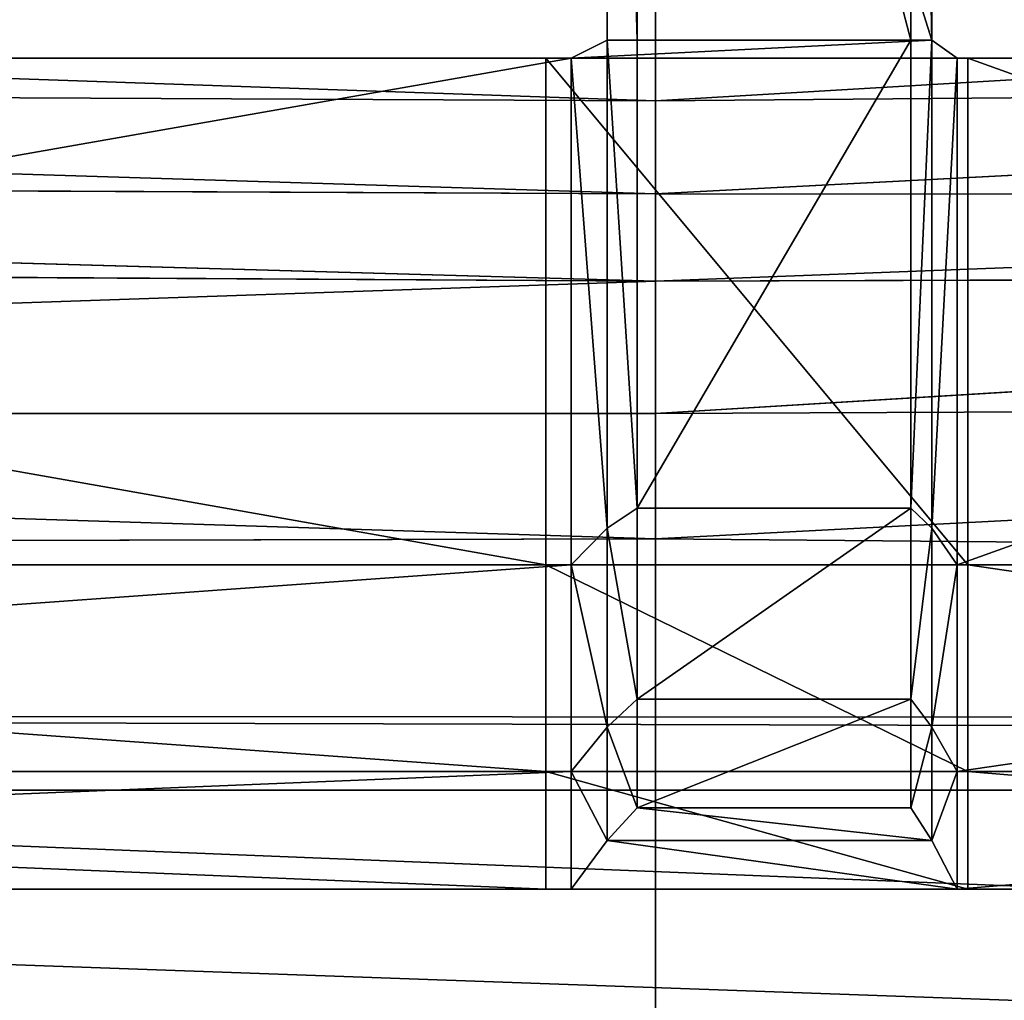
# Model space of a CAD drawing. Extents: x 0 to 31, y 0 to 21.2.
# Tile 11 of 256: x 4.7 to 5.7, y 1 to 2. Entities that reach past the tile are written whole.
import ezdxf

# ---------------------------------------------------------------- set-up
doc = ezdxf.new("R2010")
doc.units = 0
doc.header["$MEASUREMENT"] = 0
doc.layers.get('0').update_dxf_attribs({"color": 13, "linetype": 'CONTINUOUS'})
for name, color, linetype in [('CAST_IRON', 250, 'CONTINUOUS'), ('GALVANIZED_METAL', 252, 'CONTINUOUS'), ('GRATES', 250, 'CONTINUOUS')]:
    doc.layers.add(name, color=color, linetype=linetype)

# ---------------------------------------------------------------- blocks, each defined once
blk = doc.blocks.new('NGM5058UC_TRADECAD_DXF')
at = {"layer": 'CAST_IRON', "color": 0}
for p, q in [((-10.1535, -8.61005, -0.17505), (-10.1535, -8.71335, -0.13825)), ((-10.1535, -8.61005, -0.17505), (-10.1535, -8.71335, -0.13825)), ((-10.1535, -8.71335, -0.13825), (-13.7415, -8.69635, -0.13855)), ((-10.1535, -8.71335, -0.13825), (-13.7415, -8.69635, -0.13855)), ((-7.985, -8.69515, -0.13785), (-10.1535, -8.71335, -0.13825)), ((-7.985, -8.69515, -0.13785), (-10.1535, -8.80755, -0.07785)), ((-7.985, -8.69515, -0.13785), (-10.1535, -8.71335, -0.13825)), ((-7.985, -8.69515, -0.13785), (-10.1535, -8.80755, -0.07785)), ((-10.1535, -8.71335, -0.13825), (-10.1535, -8.80755, -0.07785)), ((-10.1535, -8.71335, -0.13825), (-10.1535, -8.80755, -0.07785)), ((-10.1535, -8.80755, -0.07785), (-13.8368, -8.79165, -0.07865)), ((-13.8368, -8.79165, -0.07865), (-10.1535, -8.89645, 0.00255)), ((-13.8368, -8.79165, -0.07865), (-10.1535, -8.89645, 0.00255)), ((-10.1535, -8.80755, -0.07785), (-13.8368, -8.79165, -0.07865)), ((-7.8919, -8.80975, -0.07715), (-10.1535, -8.80755, -0.07785)), ((-10.1535, -8.89645, 0.00255), (-10.1535, -8.80755, -0.07785)), ((-7.8919, -8.80975, -0.07715), (-10.1535, -8.80755, -0.07785)), ((-10.1535, -8.89645, 0.00255), (-10.1535, -8.80755, -0.07785)), ((-7.8919, -8.80975, -0.07715), (-10.1535, -8.89645, 0.00255)), ((-7.8919, -8.80975, -0.07715), (-10.1535, -8.89645, 0.00255)), ((-13.9192, -8.87415, 0.00155), (-10.1535, -8.89645, 0.00255)), ((-13.9192, -8.87415, 0.00155), (-10.1535, -8.89645, 0.00255)), ((-10.1535, -8.89645, 0.00255), (-7.8128, -8.88885, 0.00365)), ((-7.8128, -8.88885, 0.00365), (-10.1535, -9.03055, 0.45505)), ((-7.8128, -8.88885, 0.00365), (-10.1535, -9.03055, 0.45505)), ((-10.1535, -8.89645, 0.00255), (-7.8128, -8.88885, 0.00365)), ((-10.1535, -8.89645, 0.00255), (-14.1225, -9.03205, 0.45505)), ((-10.1535, -8.89645, 0.00255), (-14.1225, -9.03205, 0.45505)), ((-10.1535, -9.03055, 0.45505), (-10.1535, -8.89645, 0.00255)), ((-10.1535, -9.03055, 0.45505), (-10.1535, -8.89645, 0.00255)), ((-10.1535, -9.03055, 0.45505), (-7.489, -9.01905, 0.42335)), ((-10.1535, -9.03055, 0.45505), (-7.489, -9.01905, 0.42335)), ((-10.1535, -9.03055, 0.45505), (-14.1225, -9.03205, 0.45505)), ((-10.1535, -9.03055, 0.45505), (-14.1225, -9.03205, 0.45505)), ((-10.1535, -9.15785, 0.58145), (-10.1535, -9.03055, 0.45505)), ((-10.1535, -9.15785, 0.58145), (-10.1535, -9.03055, 0.45505)), ((-14.1225, -9.03205, 0.45505), (-10.1535, -9.15785, 0.58145)), ((-14.1225, -9.03205, 0.45505), (-10.1535, -9.15785, 0.58145)), ((-14.235, -9.16815, 0.58145), (-10.1535, -9.15785, 0.58145)), ((-14.235, -9.16815, 0.58145), (-10.1535, -9.15785, 0.58145)), ((-10.1535, -9.15785, 0.58145), (-10.1535, -10.56825, 0.58145)), ((-7.348, -9.18255, 0.58145), (-10.1535, -9.15785, 0.58145)), ((-10.1535, -9.15785, 0.58145), (-10.1535, -10.56825, 0.58145)), ((-7.348, -9.18255, 0.58145), (-10.1535, -9.15785, 0.58145))]:
    blk.add_line(p, q, dxfattribs=at)
at = {"layer": 'GALVANIZED_METAL', "color": 0}
for p, q in [((14.1301, -9.35675, 0.30985), (-14.1308, -9.33565, 0.40035)), ((-14.1308, -9.33565, 0.40035), (14.2159, -9.41295, -1.89865)), ((14.1301, -9.35675, 0.30985), (-14.1308, -9.33565, 0.40035)), ((-14.1308, -9.33565, 0.40035), (14.2159, -9.41295, -1.89865)), ((-14.2165, -9.41305, -1.89865), (14.2159, -9.41295, -1.89865)), ((-14.2165, -9.41305, -1.89865), (14.2159, -9.41295, -1.89865)), ((-14.4147, -9.46165, 0.40085), (15.3501, -10.52275, 0.30935)), ((-14.4147, -9.46165, 0.40085), (15.3501, -10.52275, 0.30935))]:
    blk.add_line(p, q, dxfattribs=at)
at = {"layer": 'GRATES', "color": 0}
for p, q in [((-10.1721, -8.65175, 1.85105), (-10.172, -7.59155, 1.85105)), ((-10.1721, -8.65175, 1.85105), (-10.172, -7.59155, 1.85105)), ((-9.8941, -7.59155, 1.85105), (-9.8941, -8.65175, 1.85105)), ((-9.8941, -7.59155, 1.85105), (-9.8941, -8.65175, 1.85105)), ((-10.2011, -7.60995, 1.46245), (-10.2024, -8.65175, 1.46245)), ((-10.2011, -7.60995, 1.46245), (-10.2024, -8.65175, 1.46245)), ((-9.8728, -8.65175, 1.46245), (-9.8758, -7.60995, 1.46245)), ((-9.8728, -8.65175, 1.46245), (-9.8758, -7.60995, 1.46245)), ((-10.2024, -8.65175, 1.46245), (-10.239, -8.66995, 0.98805)), ((-10.2024, -8.65175, 1.46245), (-10.239, -8.66995, 0.98805)), ((-9.8728, -8.65175, 1.46245), (-10.2024, -8.65175, 1.46245)), ((-9.8728, -8.65175, 1.46245), (-10.2024, -8.65175, 1.46245)), ((-10.1721, -8.65175, 1.85105), (-10.2024, -8.65175, 1.46245)), ((-10.2024, -8.65175, 1.46245), (-10.2024, -9.14695, 1.46245)), ((-10.1721, -8.65175, 1.85105), (-10.2024, -8.65175, 1.46245)), ((-10.2024, -8.65175, 1.46245), (-10.2024, -9.14695, 1.46245)), ((-9.8941, -8.65175, 1.85105), (-10.1721, -8.65175, 1.85105)), ((-10.1721, -8.65175, 1.85105), (-10.1721, -9.12675, 1.85105)), ((-10.1721, -8.65175, 1.85105), (-10.1721, -9.12675, 1.85105)), ((-9.8941, -8.65175, 1.85105), (-10.1721, -8.65175, 1.85105)), ((-9.8941, -9.12675, 1.85105), (-9.8941, -8.65175, 1.85105)), ((-9.8941, -8.65175, 1.85105), (-9.8728, -8.65175, 1.46245)), ((-9.8941, -8.65175, 1.85105), (-9.8728, -8.65175, 1.46245)), ((-9.8941, -9.12675, 1.85105), (-9.8941, -8.65175, 1.85105)), ((-9.847, -8.66995, 0.98805), (-9.8728, -8.65175, 1.46245)), ((-9.8728, -8.65175, 1.46245), (-9.8728, -9.14695, 1.46245)), ((-9.8728, -8.65175, 1.46245), (-9.8728, -9.14695, 1.46245)), ((-9.847, -8.66995, 0.98805), (-9.8728, -8.65175, 1.46245)), ((-13.1757, -8.66995, 0.70725), (-10.2649, -8.66995, 0.70725)), ((-13.1757, -8.66995, 0.70725), (-10.2649, -8.66995, 0.70725)), ((-10.239, -8.66995, 0.98805), (-13.1716, -8.66995, 0.98805)), ((-10.239, -8.66995, 0.98805), (-13.1716, -8.66995, 0.98805)), ((-10.2649, -8.66995, 0.70725), (-10.239, -8.66995, 0.98805)), ((-10.2649, -9.18425, 0.70725), (-10.2649, -8.66995, 0.70725)), ((-10.2649, -8.66995, 0.70725), (-10.239, -8.66995, 0.98805)), ((-10.2649, -8.66995, 0.70725), (-9.8363, -8.66995, 0.70725)), ((-10.2649, -8.66995, 0.70725), (-9.8363, -8.66995, 0.70725)), ((-10.2649, -9.18425, 0.70725), (-10.2649, -8.66995, 0.70725)), ((-10.239, -8.66995, 0.98805), (-9.847, -8.66995, 0.98805)), ((-10.239, -9.18425, 0.98805), (-10.239, -8.66995, 0.98805)), ((-10.239, -8.66995, 0.98805), (-9.847, -8.66995, 0.98805)), ((-10.239, -9.18425, 0.98805), (-10.239, -8.66995, 0.98805)), ((-9.8363, -8.66995, 0.70725), (-9.847, -8.66995, 0.98805)), ((-8.4075, -8.66995, 0.98805), (-9.847, -8.66995, 0.98805)), ((-9.8363, -8.66995, 0.70725), (-9.847, -8.66995, 0.98805)), ((-9.847, -8.66995, 0.98805), (-9.847, -9.18425, 0.98805)), ((-9.847, -8.66995, 0.98805), (-9.847, -9.18425, 0.98805)), ((-8.4075, -8.66995, 0.98805), (-9.847, -8.66995, 0.98805)), ((-9.8363, -9.18425, 0.70725), (-9.8363, -8.66995, 0.70725)), ((-9.8363, -8.66995, 0.70725), (-8.4043, -8.66995, 0.70725)), ((-9.8363, -8.66995, 0.70725), (-8.4043, -8.66995, 0.70725)), ((-9.8363, -9.18425, 0.70725), (-9.8363, -8.66995, 0.70725)), ((-10.2024, -9.14695, 1.46245), (-10.1721, -9.12675, 1.85105)), ((-10.2024, -9.14695, 1.46245), (-10.1721, -9.12675, 1.85105)), ((-10.1721, -9.12675, 1.85105), (-10.1721, -9.32065, 1.85105)), ((-10.1721, -9.12675, 1.85105), (-10.1721, -9.32065, 1.85105)), ((-10.1721, -9.12675, 1.85105), (-9.8941, -9.12675, 1.85105)), ((-10.1721, -9.12675, 1.85105), (-9.8941, -9.12675, 1.85105)), ((-9.8728, -9.14695, 1.46245), (-9.8941, -9.12675, 1.85105)), ((-9.8941, -9.12675, 1.85105), (-9.8941, -9.32065, 1.85105)), ((-9.8941, -9.12675, 1.85105), (-9.8941, -9.32065, 1.85105)), ((-9.8728, -9.14695, 1.46245), (-9.8941, -9.12675, 1.85105)), ((-10.2024, -9.14695, 1.46245), (-10.239, -9.18425, 0.98805)), ((-10.2024, -9.14695, 1.46245), (-10.239, -9.18425, 0.98805)), ((-10.2024, -9.34915, 1.46245), (-10.2024, -9.14695, 1.46245)), ((-10.2024, -9.34915, 1.46245), (-10.2024, -9.14695, 1.46245)), ((-9.8728, -9.34915, 1.46245), (-9.8728, -9.14695, 1.46245)), ((-9.8728, -9.14695, 1.46245), (-9.847, -9.18425, 0.98805)), ((-9.8728, -9.34915, 1.46245), (-9.8728, -9.14695, 1.46245)), ((-9.8728, -9.14695, 1.46245), (-9.847, -9.18425, 0.98805)), ((-13.1757, -9.18425, 0.70725), (-10.2649, -9.18425, 0.70725)), ((-13.1757, -9.18425, 0.70725), (-10.2649, -9.18425, 0.70725)), ((-13.1716, -9.18425, 0.98805), (-10.239, -9.18425, 0.98805)), ((-13.1716, -9.18425, 0.98805), (-10.239, -9.18425, 0.98805)), ((-10.2649, -9.18425, 0.70725), (-9.8363, -9.18425, 0.70725)), ((-10.2649, -9.18425, 0.70725), (-9.8363, -9.18425, 0.70725)), ((-10.2649, -9.18425, 0.70725), (-10.2649, -9.39425, 0.70725)), ((-10.2649, -9.18425, 0.70725), (-10.2649, -9.39425, 0.70725)), ((-10.239, -9.18425, 0.98805), (-10.239, -9.39425, 0.98805)), ((-10.239, -9.18425, 0.98805), (-10.239, -9.39425, 0.98805)), ((-9.847, -9.18425, 0.98805), (-9.847, -9.39425, 0.98805)), ((-9.847, -9.18425, 0.98805), (-9.847, -9.39425, 0.98805)), ((-9.847, -9.18425, 0.98805), (-8.4075, -9.18425, 0.98805)), ((-9.847, -9.18425, 0.98805), (-8.4075, -9.18425, 0.98805)), ((-9.8363, -9.18425, 0.70725), (-8.4043, -9.18425, 0.70725)), ((-9.8363, -9.18425, 0.70725), (-8.4043, -9.18425, 0.70725)), ((-9.8363, -9.18425, 0.70725), (-9.8363, -9.39425, 0.70725)), ((-9.8363, -9.18425, 0.70725), (-9.8363, -9.39425, 0.70725)), ((-10.2024, -9.34915, 1.46245), (-10.1721, -9.32065, 1.85105)), ((-10.2024, -9.34915, 1.46245), (-10.1721, -9.32065, 1.85105)), ((-10.1721, -9.32065, 1.85105), (-10.1721, -9.43085, 1.85105)), ((-10.1721, -9.32065, 1.85105), (-10.1721, -9.43085, 1.85105)), ((-10.1721, -9.32065, 1.85105), (-9.8941, -9.32065, 1.85105)), ((-10.1721, -9.32065, 1.85105), (-9.8941, -9.32065, 1.85105)), ((-9.8941, -9.32065, 1.85105), (-9.8941, -9.43085, 1.85105)), ((-9.8941, -9.32065, 1.85105), (-9.8941, -9.43085, 1.85105)), ((-9.8941, -9.32065, 1.85105), (-9.8728, -9.34915, 1.46245)), ((-9.8941, -9.32065, 1.85105), (-9.8728, -9.34915, 1.46245)), ((-10.239, -9.39425, 0.98805), (-10.2024, -9.34915, 1.46245)), ((-10.239, -9.39425, 0.98805), (-10.2024, -9.34915, 1.46245)), ((-10.2024, -9.46405, 1.46245), (-10.2024, -9.34915, 1.46245)), ((-10.2024, -9.46405, 1.46245), (-10.2024, -9.34915, 1.46245)), ((-9.8728, -9.46405, 1.46245), (-9.8728, -9.34915, 1.46245)), ((-9.8728, -9.34915, 1.46245), (-9.847, -9.39425, 0.98805)), ((-9.8728, -9.46405, 1.46245), (-9.8728, -9.34915, 1.46245)), ((-9.8728, -9.34915, 1.46245), (-9.847, -9.39425, 0.98805)), ((-10.2649, -9.39425, 0.70725), (-13.1757, -9.39425, 0.70725)), ((-10.2649, -9.39425, 0.70725), (-13.1757, -9.39425, 0.70725)), ((-13.1716, -9.39425, 0.98805), (-10.239, -9.39425, 0.98805)), ((-13.1716, -9.39425, 0.98805), (-10.239, -9.39425, 0.98805)), ((-9.8363, -9.39425, 0.70725), (-10.2649, -9.39425, 0.70725)), ((-10.2649, -9.39425, 0.70725), (-10.2649, -9.51355, 0.70725)), ((-10.2649, -9.39425, 0.70725), (-10.2649, -9.51355, 0.70725)), ((-9.8363, -9.39425, 0.70725), (-10.2649, -9.39425, 0.70725)), ((-10.239, -9.39425, 0.98805), (-10.239, -9.51355, 0.98805)), ((-10.239, -9.39425, 0.98805), (-10.239, -9.51355, 0.98805)), ((-9.847, -9.39425, 0.98805), (-9.847, -9.51355, 0.98805)), ((-9.847, -9.39425, 0.98805), (-9.847, -9.51355, 0.98805)), ((-9.847, -9.39425, 0.98805), (-8.4075, -9.39425, 0.98805)), ((-9.847, -9.39425, 0.98805), (-8.4075, -9.39425, 0.98805)), ((-8.4043, -9.39425, 0.70725), (-9.8363, -9.39425, 0.70725)), ((-9.8363, -9.39425, 0.70725), (-9.8363, -9.51355, 0.70725)), ((-9.8363, -9.39425, 0.70725), (-9.8363, -9.51355, 0.70725)), ((-8.4043, -9.39425, 0.70725), (-9.8363, -9.39425, 0.70725)), ((-10.2024, -9.46405, 1.46245), (-10.1721, -9.43085, 1.85105)), ((-10.2024, -9.46405, 1.46245), (-10.1721, -9.43085, 1.85105)), ((-10.1721, -9.43085, 1.85105), (-9.8941, -9.43085, 1.85105)), ((-10.1721, -9.43085, 1.85105), (-9.8941, -9.43085, 1.85105)), ((-9.8941, -9.43085, 1.85105), (-9.8728, -9.46405, 1.46245)), ((-9.8941, -9.43085, 1.85105), (-9.8728, -9.46405, 1.46245)), ((-10.239, -9.51355, 0.98805), (-10.2024, -9.46405, 1.46245)), ((-10.239, -9.51355, 0.98805), (-10.2024, -9.46405, 1.46245)), ((-10.2024, -9.46405, 1.46245), (-9.8728, -9.46405, 1.46245)), ((-10.2024, -9.46405, 1.46245), (-9.8728, -9.46405, 1.46245)), ((-9.8728, -9.46405, 1.46245), (-9.847, -9.51355, 0.98805)), ((-9.8728, -9.46405, 1.46245), (-9.847, -9.51355, 0.98805)), ((-10.2649, -9.51355, 0.70725), (-13.1757, -9.51355, 0.70725)), ((-10.2649, -9.51355, 0.70725), (-13.1757, -9.51355, 0.70725)), ((-13.1716, -9.51355, 0.98805), (-10.239, -9.51355, 0.98805)), ((-13.1716, -9.51355, 0.98805), (-10.239, -9.51355, 0.98805)), ((-10.239, -9.51355, 0.98805), (-10.2649, -9.51355, 0.70725)), ((-9.8363, -9.51355, 0.70725), (-10.2649, -9.51355, 0.70725)), ((-10.239, -9.51355, 0.98805), (-10.2649, -9.51355, 0.70725)), ((-9.8363, -9.51355, 0.70725), (-10.2649, -9.51355, 0.70725)), ((-9.847, -9.51355, 0.98805), (-10.239, -9.51355, 0.98805)), ((-9.847, -9.51355, 0.98805), (-10.239, -9.51355, 0.98805)), ((-9.847, -9.51355, 0.98805), (-9.8363, -9.51355, 0.70725)), ((-9.847, -9.51355, 0.98805), (-8.4075, -9.51355, 0.98805)), ((-9.847, -9.51355, 0.98805), (-9.8363, -9.51355, 0.70725)), ((-9.847, -9.51355, 0.98805), (-8.4075, -9.51355, 0.98805)), ((-8.4043, -9.51355, 0.70725), (-9.8363, -9.51355, 0.70725)), ((-8.4043, -9.51355, 0.70725), (-9.8363, -9.51355, 0.70725))]:
    blk.add_line(p, q, dxfattribs=at)
at = {"layer": 'CAST_IRON', "color": 0}
mesh = blk.add_polyface(dxfattribs=at)
corners = [(-8.0877, -8.59095, -0.17495), (-10.1535, -8.71335, -0.13825), (-10.1535, -8.61005, -0.17505)]
mesh.append_faces([[corners[k] for k in face] for face in [(0, 1, 2)]], dxfattribs={"color": 0})
mesh = blk.add_polyface(dxfattribs=at)
corners = [(-7.985, -8.69515, -0.13785), (-10.1535, -8.71335, -0.13825), (-8.0877, -8.59095, -0.17495)]
mesh.append_faces([[corners[k] for k in face] for face in [(0, 1, 2)]], dxfattribs={"color": 0})
mesh = blk.add_polyface(dxfattribs=at)
corners = [(-10.1535, -8.71335, -0.13825), (-13.7415, -8.69635, -0.13855), (-13.6375, -8.59235, -0.17515)]
mesh.append_faces([[corners[k] for k in face] for face in [(0, 1, 2)]], dxfattribs={"color": 0})
mesh = blk.add_polyface(dxfattribs=at)
corners = [(-10.1535, -8.71335, -0.13825), (-13.6375, -8.59235, -0.17515), (-10.1535, -8.61005, -0.17505)]
mesh.append_faces([[corners[k] for k in face] for face in [(0, 1, 2)]], dxfattribs={"color": 0})
mesh = blk.add_polyface(dxfattribs=at)
corners = [(-10.1535, -8.80755, -0.07785), (-13.8368, -8.79165, -0.07865), (-13.7415, -8.69635, -0.13855)]
mesh.append_faces([[corners[k] for k in face] for face in [(0, 1, 2)]], dxfattribs={"color": 0})
mesh = blk.add_polyface(dxfattribs=at)
corners = [(-10.1535, -8.80755, -0.07785), (-13.7415, -8.69635, -0.13855), (-10.1535, -8.71335, -0.13825)]
mesh.append_faces([[corners[k] for k in face] for face in [(0, 1, 2)]], dxfattribs={"color": 0})
mesh = blk.add_polyface(dxfattribs=at)
corners = [(-7.985, -8.69515, -0.13785), (-10.1535, -8.80755, -0.07785), (-10.1535, -8.71335, -0.13825)]
mesh.append_faces([[corners[k] for k in face] for face in [(0, 1, 2)]], dxfattribs={"color": 0})
mesh = blk.add_polyface(dxfattribs=at)
corners = [(-7.8919, -8.80975, -0.07715), (-10.1535, -8.80755, -0.07785), (-7.985, -8.69515, -0.13785)]
mesh.append_faces([[corners[k] for k in face] for face in [(0, 1, 2)]], dxfattribs={"color": 0})
mesh = blk.add_polyface(dxfattribs=at)
corners = [(-10.1535, -8.89645, 0.00255), (-13.9192, -8.87415, 0.00155), (-13.8368, -8.79165, -0.07865)]
mesh.append_faces([[corners[k] for k in face] for face in [(0, 1, 2)]], dxfattribs={"color": 0})
mesh = blk.add_polyface(dxfattribs=at)
corners = [(-10.1535, -8.89645, 0.00255), (-13.8368, -8.79165, -0.07865), (-10.1535, -8.80755, -0.07785)]
mesh.append_faces([[corners[k] for k in face] for face in [(0, 1, 2)]], dxfattribs={"color": 0})
mesh = blk.add_polyface(dxfattribs=at)
corners = [(-7.8919, -8.80975, -0.07715), (-10.1535, -8.89645, 0.00255), (-10.1535, -8.80755, -0.07785)]
mesh.append_faces([[corners[k] for k in face] for face in [(0, 1, 2)]], dxfattribs={"color": 0})
mesh = blk.add_polyface(dxfattribs=at)
corners = [(-7.8128, -8.88885, 0.00365), (-10.1535, -8.89645, 0.00255), (-7.8919, -8.80975, -0.07715)]
mesh.append_faces([[corners[k] for k in face] for face in [(0, 1, 2)]], dxfattribs={"color": 0})
mesh = blk.add_polyface(dxfattribs=at)
corners = [(-14.1225, -9.03205, 0.45505), (-13.9192, -8.87415, 0.00155), (-10.1535, -8.89645, 0.00255)]
mesh.append_faces([[corners[k] for k in face] for face in [(0, 1, 2)]], dxfattribs={"color": 0})
mesh = blk.add_polyface(dxfattribs=at)
corners = [(-10.1535, -9.03055, 0.45505), (-10.1535, -8.89645, 0.00255), (-7.8128, -8.88885, 0.00365)]
mesh.append_faces([[corners[k] for k in face] for face in [(0, 1, 2)]], dxfattribs={"color": 0})
mesh = blk.add_polyface(dxfattribs=at)
corners = [(-10.1535, -9.03055, 0.45505), (-7.8128, -8.88885, 0.00365), (-7.489, -9.01905, 0.42335)]
mesh.append_faces([[corners[k] for k in face] for face in [(0, 1, 2)]], dxfattribs={"color": 0})
mesh = blk.add_polyface(dxfattribs=at)
corners = [(-14.1225, -9.03205, 0.45505), (-10.1535, -8.89645, 0.00255), (-10.1535, -9.03055, 0.45505)]
mesh.append_faces([[corners[k] for k in face] for face in [(0, 1, 2)]], dxfattribs={"color": 0})
mesh = blk.add_polyface(dxfattribs=at)
corners = [(-7.489, -9.01905, 0.42335), (-10.1535, -9.15785, 0.58145), (-10.1535, -9.03055, 0.45505)]
mesh.append_faces([[corners[k] for k in face] for face in [(0, 1, 2)]], dxfattribs={"color": 0})
mesh = blk.add_polyface(dxfattribs=at)
corners = [(-7.348, -9.18255, 0.58145), (-10.1535, -9.15785, 0.58145), (-7.489, -9.01905, 0.42335)]
mesh.append_faces([[corners[k] for k in face] for face in [(0, 1, 2)]], dxfattribs={"color": 0})
mesh = blk.add_polyface(dxfattribs=at)
corners = [(-10.1535, -9.15785, 0.58145), (-14.1225, -9.03205, 0.45505), (-10.1535, -9.03055, 0.45505)]
mesh.append_faces([[corners[k] for k in face] for face in [(0, 1, 2)]], dxfattribs={"color": 0})
mesh = blk.add_polyface(dxfattribs=at)
corners = [(-10.1535, -9.15785, 0.58145), (-14.235, -9.16815, 0.58145), (-14.1225, -9.03205, 0.45505)]
mesh.append_faces([[corners[k] for k in face] for face in [(0, 1, 2)]], dxfattribs={"color": 0})
mesh = blk.add_polyface(dxfattribs=at)
corners = [(-14.235, -9.16815, 0.58145), (-10.1535, -10.56825, 0.58145), (-15.2595, -10.54685, 0.58145), (-10.1535, -9.15785, 0.58145)]
mesh.append_faces([[corners[k] for k in face] for face in [(0, 1, 2), (1, 0, 3)]], dxfattribs={"vtx0": -1, "color": 0})
mesh = blk.add_polyface(dxfattribs=at)
corners = [(-7.348, -9.18255, 0.58145), (-10.1535, -10.56825, 0.58145), (-10.1535, -9.15785, 0.58145), (-7.3475, -10.56825, 0.58145)]
mesh.append_faces([[corners[k] for k in face] for face in [(0, 1, 2), (1, 0, 3)]], dxfattribs={"vtx0": -1, "color": 0})
at = {"layer": 'GALVANIZED_METAL', "color": 0}
mesh = blk.add_polyface(dxfattribs=at)
corners = [(-14.2165, -9.41305, -1.89865), (14.216, 9.40775, -1.89865), (-14.3866, -9.24295, -1.89865), (14.386, 9.23775, -1.89865)]
mesh.append_faces([[corners[k] for k in face] for face in [(0, 1, 2), (1, 0, 3)]], dxfattribs={"vtx0": -1, "color": 0})
mesh = blk.add_polyface(dxfattribs=at)
corners = [(14.216, 9.40775, -1.89865), (-14.2165, 9.40775, -1.89865), (-14.3866, -9.24295, -1.89865)]
mesh.append_faces([[corners[k] for k in face] for face in [(0, 1, 2)]], dxfattribs={"color": 0})
mesh = blk.add_polyface(dxfattribs=at)
corners = [(14.386, 9.23775, -1.89865), (-14.2165, -9.41305, -1.89865), (14.2159, -9.41295, -1.89865)]
mesh.append_faces([[corners[k] for k in face] for face in [(0, 1, 2)]], dxfattribs={"color": 0})
mesh = blk.add_polyface(dxfattribs=at)
corners = [(15.3501, -10.52275, 0.30935), (-14.1308, -9.33565, 0.40035), (-14.4147, -9.46165, 0.40085)]
mesh.append_faces([[corners[k] for k in face] for face in [(0, 1, 2)]], dxfattribs={"color": 0})
mesh = blk.add_polyface(dxfattribs=at)
corners = [(-14.1308, -9.33565, 0.40035), (14.2159, -9.41295, -1.89865), (-14.2165, -9.41305, -1.89865)]
mesh.append_faces([[corners[k] for k in face] for face in [(0, 1, 2)]], dxfattribs={"color": 0})
mesh = blk.add_polyface(dxfattribs=at)
corners = [(15.3501, -10.52275, 0.30935), (14.1301, -9.35675, 0.30985), (-14.1308, -9.33565, 0.40035)]
mesh.append_faces([[corners[k] for k in face] for face in [(0, 1, 2)]], dxfattribs={"color": 0})
mesh = blk.add_polyface(dxfattribs=at)
corners = [(-14.1308, -9.33565, 0.40035), (14.1301, -9.35675, 0.30985), (14.2159, -9.41295, -1.89865)]
mesh.append_faces([[corners[k] for k in face] for face in [(0, 1, 2)]], dxfattribs={"color": 0})
mesh = blk.add_polyface(dxfattribs=at)
corners = [(15.3501, -10.52275, 0.30935), (-14.4147, -9.46165, 0.40085), (-15.3507, -10.49875, 0.40085)]
mesh.append_faces([[corners[k] for k in face] for face in [(0, 1, 2)]], dxfattribs={"color": 0})
at = {"layer": 'GRATES', "color": 0}
mesh = blk.add_polyface(dxfattribs=at)
corners = [(-10.172, -7.59155, 1.85105), (-10.1721, -8.65175, 1.85105), (-10.2011, -7.60995, 1.46245)]
mesh.append_faces([[corners[k] for k in face] for face in [(0, 1, 2)]], dxfattribs={"color": 0})
mesh = blk.add_polyface(dxfattribs=at)
corners = [(-10.172, -7.59155, 1.85105), (-9.8941, -8.65175, 1.85105), (-10.1721, -8.65175, 1.85105), (-9.8941, -7.59155, 1.85105)]
mesh.append_faces([[corners[k] for k in face] for face in [(0, 1, 2), (1, 0, 3)]], dxfattribs={"vtx0": -1, "color": 0})
mesh = blk.add_polyface(dxfattribs=at)
corners = [(-9.8941, -7.59155, 1.85105), (-9.8728, -8.65175, 1.46245), (-9.8941, -8.65175, 1.85105)]
mesh.append_faces([[corners[k] for k in face] for face in [(0, 1, 2)]], dxfattribs={"color": 0})
mesh = blk.add_polyface(dxfattribs=at)
corners = [(-9.8941, -7.59155, 1.85105), (-9.8758, -7.60995, 1.46245), (-9.8728, -8.65175, 1.46245)]
mesh.append_faces([[corners[k] for k in face] for face in [(0, 1, 2)]], dxfattribs={"color": 0})
mesh = blk.add_polyface(dxfattribs=at)
corners = [(-9.8728, -8.65175, 1.46245), (-10.2011, -7.60995, 1.46245), (-10.2024, -8.65175, 1.46245), (-9.8758, -7.60995, 1.46245)]
mesh.append_faces([[corners[k] for k in face] for face in [(0, 1, 2), (1, 0, 3)]], dxfattribs={"vtx0": -1, "color": 0})
mesh = blk.add_polyface(dxfattribs=at)
corners = [(-10.2011, -7.60995, 1.46245), (-10.1721, -8.65175, 1.85105), (-10.2024, -8.65175, 1.46245)]
mesh.append_faces([[corners[k] for k in face] for face in [(0, 1, 2)]], dxfattribs={"color": 0})
mesh = blk.add_polyface(dxfattribs=at)
corners = [(-9.8728, -8.65175, 1.46245), (-10.239, -8.66995, 0.98805), (-9.847, -8.66995, 0.98805), (-10.2024, -8.65175, 1.46245)]
mesh.append_faces([[corners[k] for k in face] for face in [(0, 1, 2), (1, 0, 3)]], dxfattribs={"vtx0": -1, "color": 0})
mesh = blk.add_polyface(dxfattribs=at)
corners = [(-10.239, -8.66995, 0.98805), (-10.2024, -9.14695, 1.46245), (-10.239, -9.18425, 0.98805), (-10.2024, -8.65175, 1.46245)]
mesh.append_faces([[corners[k] for k in face] for face in [(0, 1, 2), (1, 0, 3)]], dxfattribs={"vtx0": -1, "color": 0})
mesh = blk.add_polyface(dxfattribs=at)
corners = [(-10.2024, -8.65175, 1.46245), (-10.1721, -9.12675, 1.85105), (-10.2024, -9.14695, 1.46245), (-10.1721, -8.65175, 1.85105)]
mesh.append_faces([[corners[k] for k in face] for face in [(0, 1, 2), (1, 0, 3)]], dxfattribs={"vtx0": -1, "color": 0})
mesh = blk.add_polyface(dxfattribs=at)
corners = [(-9.8941, -8.65175, 1.85105), (-10.1721, -9.12675, 1.85105), (-10.1721, -8.65175, 1.85105), (-9.8941, -9.12675, 1.85105)]
mesh.append_faces([[corners[k] for k in face] for face in [(0, 1, 2), (1, 0, 3)]], dxfattribs={"vtx0": -1, "color": 0})
mesh = blk.add_polyface(dxfattribs=at)
corners = [(-9.8941, -9.12675, 1.85105), (-9.8728, -8.65175, 1.46245), (-9.8728, -9.14695, 1.46245), (-9.8941, -8.65175, 1.85105)]
mesh.append_faces([[corners[k] for k in face] for face in [(0, 1, 2), (1, 0, 3)]], dxfattribs={"vtx0": -1, "color": 0})
mesh = blk.add_polyface(dxfattribs=at)
corners = [(-9.8728, -9.14695, 1.46245), (-9.847, -8.66995, 0.98805), (-9.847, -9.18425, 0.98805), (-9.8728, -8.65175, 1.46245)]
mesh.append_faces([[corners[k] for k in face] for face in [(0, 1, 2), (1, 0, 3)]], dxfattribs={"vtx0": -1, "color": 0})
mesh = blk.add_polyface(dxfattribs=at)
corners = [(-10.239, -8.66995, 0.98805), (-13.1757, -8.66995, 0.70725), (-10.2649, -8.66995, 0.70725), (-13.1716, -8.66995, 0.98805)]
mesh.append_faces([[corners[k] for k in face] for face in [(0, 1, 2), (1, 0, 3)]], dxfattribs={"vtx0": -1, "color": 0})
mesh = blk.add_polyface(dxfattribs=at)
corners = [(-10.2649, -9.18425, 0.70725), (-13.1757, -8.66995, 0.70725), (-13.1757, -9.18425, 0.70725), (-10.2649, -8.66995, 0.70725)]
mesh.append_faces([[corners[k] for k in face] for face in [(0, 1, 2), (1, 0, 3)]], dxfattribs={"vtx0": -1, "color": 0})
mesh = blk.add_polyface(dxfattribs=at)
corners = [(-10.239, -8.66995, 0.98805), (-13.1716, -9.18425, 0.98805), (-13.1716, -8.66995, 0.98805), (-10.239, -9.18425, 0.98805)]
mesh.append_faces([[corners[k] for k in face] for face in [(0, 1, 2), (1, 0, 3)]], dxfattribs={"vtx0": -1, "color": 0})
mesh = blk.add_polyface(dxfattribs=at)
corners = [(-9.847, -8.66995, 0.98805), (-10.2649, -8.66995, 0.70725), (-9.8363, -8.66995, 0.70725), (-10.239, -8.66995, 0.98805)]
mesh.append_faces([[corners[k] for k in face] for face in [(0, 1, 2), (1, 0, 3)]], dxfattribs={"vtx0": -1, "color": 0})
mesh = blk.add_polyface(dxfattribs=at)
corners = [(-9.8363, -9.18425, 0.70725), (-10.2649, -8.66995, 0.70725), (-10.2649, -9.18425, 0.70725), (-9.8363, -8.66995, 0.70725)]
mesh.append_faces([[corners[k] for k in face] for face in [(0, 1, 2), (1, 0, 3)]], dxfattribs={"vtx0": -1, "color": 0})
mesh = blk.add_polyface(dxfattribs=at)
corners = [(-8.4075, -8.66995, 0.98805), (-9.8363, -8.66995, 0.70725), (-8.4043, -8.66995, 0.70725), (-9.847, -8.66995, 0.98805)]
mesh.append_faces([[corners[k] for k in face] for face in [(0, 1, 2), (1, 0, 3)]], dxfattribs={"vtx0": -1, "color": 0})
mesh = blk.add_polyface(dxfattribs=at)
corners = [(-8.4075, -8.66995, 0.98805), (-9.847, -9.18425, 0.98805), (-9.847, -8.66995, 0.98805), (-8.4075, -9.18425, 0.98805)]
mesh.append_faces([[corners[k] for k in face] for face in [(0, 1, 2), (1, 0, 3)]], dxfattribs={"vtx0": -1, "color": 0})
mesh = blk.add_polyface(dxfattribs=at)
corners = [(-8.4043, -9.18425, 0.70725), (-9.8363, -8.66995, 0.70725), (-9.8363, -9.18425, 0.70725), (-8.4043, -8.66995, 0.70725)]
mesh.append_faces([[corners[k] for k in face] for face in [(0, 1, 2), (1, 0, 3)]], dxfattribs={"vtx0": -1, "color": 0})
mesh = blk.add_polyface(dxfattribs=at)
corners = [(-10.2024, -9.14695, 1.46245), (-10.1721, -9.32065, 1.85105), (-10.2024, -9.34915, 1.46245), (-10.1721, -9.12675, 1.85105)]
mesh.append_faces([[corners[k] for k in face] for face in [(0, 1, 2), (1, 0, 3)]], dxfattribs={"vtx0": -1, "color": 0})
mesh = blk.add_polyface(dxfattribs=at)
corners = [(-9.8941, -9.12675, 1.85105), (-10.1721, -9.32065, 1.85105), (-10.1721, -9.12675, 1.85105), (-9.8941, -9.32065, 1.85105)]
mesh.append_faces([[corners[k] for k in face] for face in [(0, 1, 2), (1, 0, 3)]], dxfattribs={"vtx0": -1, "color": 0})
mesh = blk.add_polyface(dxfattribs=at)
corners = [(-9.8941, -9.32065, 1.85105), (-9.8728, -9.14695, 1.46245), (-9.8728, -9.34915, 1.46245), (-9.8941, -9.12675, 1.85105)]
mesh.append_faces([[corners[k] for k in face] for face in [(0, 1, 2), (1, 0, 3)]], dxfattribs={"vtx0": -1, "color": 0})
mesh = blk.add_polyface(dxfattribs=at)
corners = [(-10.239, -9.18425, 0.98805), (-10.2024, -9.34915, 1.46245), (-10.239, -9.39425, 0.98805), (-10.2024, -9.14695, 1.46245)]
mesh.append_faces([[corners[k] for k in face] for face in [(0, 1, 2), (1, 0, 3)]], dxfattribs={"vtx0": -1, "color": 0})
mesh = blk.add_polyface(dxfattribs=at)
corners = [(-9.8728, -9.34915, 1.46245), (-9.847, -9.18425, 0.98805), (-9.847, -9.39425, 0.98805), (-9.8728, -9.14695, 1.46245)]
mesh.append_faces([[corners[k] for k in face] for face in [(0, 1, 2), (1, 0, 3)]], dxfattribs={"vtx0": -1, "color": 0})
mesh = blk.add_polyface(dxfattribs=at)
corners = [(-10.2649, -9.39425, 0.70725), (-13.1757, -9.18425, 0.70725), (-13.1757, -9.39425, 0.70725), (-10.2649, -9.18425, 0.70725)]
mesh.append_faces([[corners[k] for k in face] for face in [(0, 1, 2), (1, 0, 3)]], dxfattribs={"vtx0": -1, "color": 0})
mesh = blk.add_polyface(dxfattribs=at)
corners = [(-10.239, -9.18425, 0.98805), (-13.1716, -9.39425, 0.98805), (-13.1716, -9.18425, 0.98805), (-10.239, -9.39425, 0.98805)]
mesh.append_faces([[corners[k] for k in face] for face in [(0, 1, 2), (1, 0, 3)]], dxfattribs={"vtx0": -1, "color": 0})
mesh = blk.add_polyface(dxfattribs=at)
corners = [(-9.8363, -9.39425, 0.70725), (-10.2649, -9.18425, 0.70725), (-10.2649, -9.39425, 0.70725), (-9.8363, -9.18425, 0.70725)]
mesh.append_faces([[corners[k] for k in face] for face in [(0, 1, 2), (1, 0, 3)]], dxfattribs={"vtx0": -1, "color": 0})
mesh = blk.add_polyface(dxfattribs=at)
corners = [(-8.4075, -9.18425, 0.98805), (-9.847, -9.39425, 0.98805), (-9.847, -9.18425, 0.98805), (-8.4075, -9.39425, 0.98805)]
mesh.append_faces([[corners[k] for k in face] for face in [(0, 1, 2), (1, 0, 3)]], dxfattribs={"vtx0": -1, "color": 0})
mesh = blk.add_polyface(dxfattribs=at)
corners = [(-8.4043, -9.39425, 0.70725), (-9.8363, -9.18425, 0.70725), (-9.8363, -9.39425, 0.70725), (-8.4043, -9.18425, 0.70725)]
mesh.append_faces([[corners[k] for k in face] for face in [(0, 1, 2), (1, 0, 3)]], dxfattribs={"vtx0": -1, "color": 0})
mesh = blk.add_polyface(dxfattribs=at)
corners = [(-10.2024, -9.34915, 1.46245), (-10.1721, -9.43085, 1.85105), (-10.2024, -9.46405, 1.46245), (-10.1721, -9.32065, 1.85105)]
mesh.append_faces([[corners[k] for k in face] for face in [(0, 1, 2), (1, 0, 3)]], dxfattribs={"vtx0": -1, "color": 0})
mesh = blk.add_polyface(dxfattribs=at)
corners = [(-9.8941, -9.32065, 1.85105), (-10.1721, -9.43085, 1.85105), (-10.1721, -9.32065, 1.85105), (-9.8941, -9.43085, 1.85105)]
mesh.append_faces([[corners[k] for k in face] for face in [(0, 1, 2), (1, 0, 3)]], dxfattribs={"vtx0": -1, "color": 0})
mesh = blk.add_polyface(dxfattribs=at)
corners = [(-9.8941, -9.43085, 1.85105), (-9.8728, -9.34915, 1.46245), (-9.8728, -9.46405, 1.46245), (-9.8941, -9.32065, 1.85105)]
mesh.append_faces([[corners[k] for k in face] for face in [(0, 1, 2), (1, 0, 3)]], dxfattribs={"vtx0": -1, "color": 0})
mesh = blk.add_polyface(dxfattribs=at)
corners = [(-10.239, -9.39425, 0.98805), (-10.2024, -9.46405, 1.46245), (-10.239, -9.51355, 0.98805), (-10.2024, -9.34915, 1.46245)]
mesh.append_faces([[corners[k] for k in face] for face in [(0, 1, 2), (1, 0, 3)]], dxfattribs={"vtx0": -1, "color": 0})
mesh = blk.add_polyface(dxfattribs=at)
corners = [(-9.8728, -9.46405, 1.46245), (-9.847, -9.39425, 0.98805), (-9.847, -9.51355, 0.98805), (-9.8728, -9.34915, 1.46245)]
mesh.append_faces([[corners[k] for k in face] for face in [(0, 1, 2), (1, 0, 3)]], dxfattribs={"vtx0": -1, "color": 0})
mesh = blk.add_polyface(dxfattribs=at)
corners = [(-10.2649, -9.51355, 0.70725), (-13.1757, -9.39425, 0.70725), (-13.1757, -9.51355, 0.70725), (-10.2649, -9.39425, 0.70725)]
mesh.append_faces([[corners[k] for k in face] for face in [(0, 1, 2), (1, 0, 3)]], dxfattribs={"vtx0": -1, "color": 0})
mesh = blk.add_polyface(dxfattribs=at)
corners = [(-10.239, -9.39425, 0.98805), (-13.1716, -9.51355, 0.98805), (-13.1716, -9.39425, 0.98805), (-10.239, -9.51355, 0.98805)]
mesh.append_faces([[corners[k] for k in face] for face in [(0, 1, 2), (1, 0, 3)]], dxfattribs={"vtx0": -1, "color": 0})
mesh = blk.add_polyface(dxfattribs=at)
corners = [(-9.8363, -9.51355, 0.70725), (-10.2649, -9.39425, 0.70725), (-10.2649, -9.51355, 0.70725), (-9.8363, -9.39425, 0.70725)]
mesh.append_faces([[corners[k] for k in face] for face in [(0, 1, 2), (1, 0, 3)]], dxfattribs={"vtx0": -1, "color": 0})
mesh = blk.add_polyface(dxfattribs=at)
corners = [(-8.4075, -9.39425, 0.98805), (-9.847, -9.51355, 0.98805), (-9.847, -9.39425, 0.98805), (-8.4075, -9.51355, 0.98805)]
mesh.append_faces([[corners[k] for k in face] for face in [(0, 1, 2), (1, 0, 3)]], dxfattribs={"vtx0": -1, "color": 0})
mesh = blk.add_polyface(dxfattribs=at)
corners = [(-8.4043, -9.51355, 0.70725), (-9.8363, -9.39425, 0.70725), (-9.8363, -9.51355, 0.70725), (-8.4043, -9.39425, 0.70725)]
mesh.append_faces([[corners[k] for k in face] for face in [(0, 1, 2), (1, 0, 3)]], dxfattribs={"vtx0": -1, "color": 0})
mesh = blk.add_polyface(dxfattribs=at)
corners = [(-10.1721, -9.43085, 1.85105), (-9.8728, -9.46405, 1.46245), (-10.2024, -9.46405, 1.46245), (-9.8941, -9.43085, 1.85105)]
mesh.append_faces([[corners[k] for k in face] for face in [(0, 1, 2), (1, 0, 3)]], dxfattribs={"vtx0": -1, "color": 0})
mesh = blk.add_polyface(dxfattribs=at)
corners = [(-10.2024, -9.46405, 1.46245), (-9.847, -9.51355, 0.98805), (-10.239, -9.51355, 0.98805), (-9.8728, -9.46405, 1.46245)]
mesh.append_faces([[corners[k] for k in face] for face in [(0, 1, 2), (1, 0, 3)]], dxfattribs={"vtx0": -1, "color": 0})
mesh = blk.add_polyface(dxfattribs=at)
corners = [(-13.1716, -9.51355, 0.98805), (-10.2649, -9.51355, 0.70725), (-13.1757, -9.51355, 0.70725), (-10.239, -9.51355, 0.98805)]
mesh.append_faces([[corners[k] for k in face] for face in [(0, 1, 2), (1, 0, 3)]], dxfattribs={"vtx0": -1, "color": 0})
mesh = blk.add_polyface(dxfattribs=at)
corners = [(-10.239, -9.51355, 0.98805), (-9.8363, -9.51355, 0.70725), (-10.2649, -9.51355, 0.70725), (-9.847, -9.51355, 0.98805)]
mesh.append_faces([[corners[k] for k in face] for face in [(0, 1, 2), (1, 0, 3)]], dxfattribs={"vtx0": -1, "color": 0})
mesh = blk.add_polyface(dxfattribs=at)
corners = [(-9.847, -9.51355, 0.98805), (-8.4043, -9.51355, 0.70725), (-9.8363, -9.51355, 0.70725), (-8.4075, -9.51355, 0.98805)]
mesh.append_faces([[corners[k] for k in face] for face in [(0, 1, 2), (1, 0, 3)]], dxfattribs={"vtx0": -1, "color": 0})
blk = doc.blocks.new('NGM5058UC_TRADECAD_DWG')
at = {"color": 0}
blk.add_blockref('NGM5058UC_TRADECAD_DXF', (15.5194, 10.62185, 1.89865), dxfattribs=at)

msp = doc.modelspace()

# ---------------------------------------------------------------- block references
at = {"color": 0}
msp.add_blockref('NGM5058UC_TRADECAD_DWG', (0, 0), dxfattribs=at)

doc.saveas('drawing.dxf')
